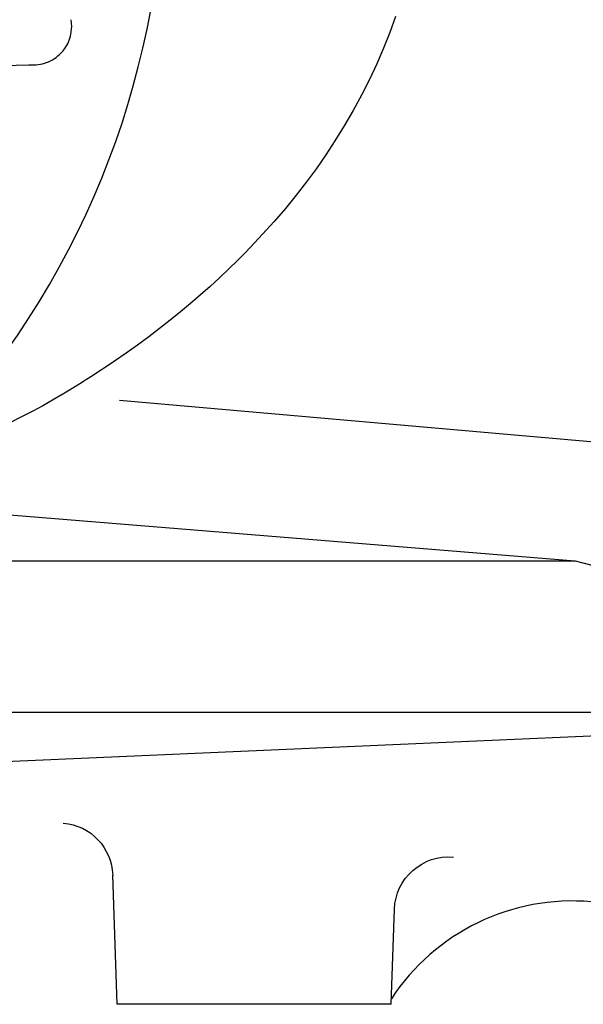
# Model space of a CAD drawing. Extents: x 634 to 2541, y 521 to 1479.
# Tile 3 of 12: x 942 to 994, y 894 to 985. Entities that reach past the tile are written whole.
import ezdxf

# ---------------------------------------------------------------- set-up
doc = ezdxf.new("R2010")
doc.units = 0
doc.header["$LTSCALE"] = 10
doc.layers.get('0').update_dxf_attribs({"linetype": 'CONTINUOUS'})

msp = doc.modelspace()

# ---------------------------------------------------------------- linework, layer by layer
at = {"linetype": 'CONTINUOUS'}
for p, q in [((1065.74, 939.81), (951.551, 949.8)), ((1065.74, 939.81), (951.551, 949.8)), ((932.061, 940.001), (993.645, 935.001)), ((932.061, 940.001), (993.645, 935.001)), ((847.89, 935.001), (993.645, 935.001)), ((847.89, 935.001), (993.645, 935.001)), ((993.645, 935.001), (1045.055, 921.001)), ((993.645, 935.001), (1045.055, 921.001)), ((847.89, 921.001), (1045.055, 921.001)), ((847.89, 921.001), (1045.055, 921.001)), ((1045.055, 921.001), (932.061, 916.001)), ((1045.055, 921.001), (932.061, 916.001)), ((951.351, 894), (950.933, 905.947)), ((951.351, 894), (950.933, 905.947)), ((976.651, 894), (976.958, 902.796)), ((976.651, 894), (976.958, 902.796)), ((976.651, 894), (951.351, 894)), ((976.651, 894), (951.351, 894))]:
    msp.add_line(p, q, dxfattribs=at)
for points in [[(943.686, 980.825, 0), (943.872, 980.834, 0), (944.06, 980.853, 0), (944.25, 980.883, 0), (944.44, 980.924, 0), (944.631, 980.975, 0), (944.82, 981.038, 0), (945.007, 981.112, 0), (945.191, 981.198, 0), (945.371, 981.294, 0), (945.546, 981.402, 0), (945.716, 981.52, 0), (945.878, 981.647, 0), (946.032, 981.784, 0), (946.179, 981.93, 0), (946.316, 982.083, 0), (946.512, 982.339, 0), (946.666, 982.58, 0), (946.774, 982.781, 0), (946.92, 983.114, 0), (946.983, 983.295, 0), (947.035, 983.477, 0), (947.108, 983.837, 0), (947.141, 984.147, 0), (947.148, 984.359, 0), (947.133, 984.689, 0), (947.092, 985, 0)], [(943.686, 980.825, 0), (943.872, 980.834, 0), (944.06, 980.853, 0), (944.25, 980.883, 0), (944.44, 980.924, 0), (944.631, 980.975, 0), (944.82, 981.038, 0), (945.007, 981.112, 0), (945.191, 981.198, 0), (945.371, 981.294, 0), (945.546, 981.402, 0), (945.716, 981.52, 0), (945.878, 981.647, 0), (946.032, 981.784, 0), (946.179, 981.93, 0), (946.316, 982.083, 0), (946.512, 982.339, 0), (946.666, 982.58, 0), (946.774, 982.781, 0), (946.92, 983.114, 0), (946.983, 983.295, 0), (947.035, 983.477, 0), (947.108, 983.837, 0), (947.141, 984.147, 0), (947.148, 984.359, 0), (947.133, 984.689, 0), (947.092, 985, 0)], [(943.686, 980.825, 0), (943.872, 980.834, 0), (944.06, 980.853, 0), (944.25, 980.883, 0), (944.44, 980.924, 0), (944.631, 980.975, 0), (944.82, 981.038, 0), (945.007, 981.112, 0), (945.191, 981.198, 0), (945.371, 981.294, 0), (945.546, 981.402, 0), (945.716, 981.52, 0), (945.878, 981.647, 0), (946.032, 981.784, 0), (946.179, 981.93, 0), (946.316, 982.083, 0), (946.512, 982.339, 0), (946.666, 982.58, 0), (946.774, 982.781, 0), (946.92, 983.114, 0), (946.983, 983.295, 0), (947.035, 983.477, 0), (947.108, 983.837, 0), (947.141, 984.147, 0), (947.148, 984.359, 0), (947.133, 984.689, 0), (947.092, 985, 0)], [(943.686, 980.825, 0), (943.872, 980.834, 0), (944.06, 980.853, 0), (944.25, 980.883, 0), (944.44, 980.924, 0), (944.631, 980.975, 0), (944.82, 981.038, 0), (945.007, 981.112, 0), (945.191, 981.198, 0), (945.371, 981.294, 0), (945.546, 981.402, 0), (945.716, 981.52, 0), (945.878, 981.647, 0), (946.032, 981.784, 0), (946.179, 981.93, 0), (946.316, 982.083, 0), (946.512, 982.339, 0), (946.666, 982.58, 0), (946.774, 982.781, 0), (946.92, 983.114, 0), (946.983, 983.295, 0), (947.035, 983.477, 0), (947.108, 983.837, 0), (947.141, 984.147, 0), (947.148, 984.359, 0), (947.133, 984.689, 0), (947.092, 985, 0)], [(977.039, 985.305, 0), (976.513, 983.831, 0), (975.938, 982.366, 0), (975.313, 980.91, 0), (974.638, 979.463, 0), (973.915, 978.027, 0), (973.143, 976.603, 0), (972.323, 975.19, 0), (971.455, 973.789, 0), (970.619, 972.52, 0), (969.744, 971.262, 0), (968.829, 970.017, 0), (967.875, 968.783, 0), (966.882, 967.563, 0), (965.85, 966.357, 0), (964.78, 965.164, 0), (963.665, 963.978, 0), (963.07, 963.366, 0), (962.48, 962.771, 0), (961.636, 961.944, 0), (960.794, 961.147, 0), (959.928, 960.354, 0), (959.039, 959.564, 0), (958.127, 958.778, 0), (957.193, 957.998, 0), (956.238, 957.224, 0), (955.264, 956.458, 0), (954.257, 955.691, 0), (953.232, 954.934, 0), (952.188, 954.187, 0), (951.111, 953.442, 0), (950.327, 952.914, 0), (949.565, 952.41, 0), (949.061, 952.081, 0), (948.525, 951.738, 0), (948.223, 951.549, 0), (947.887, 951.341, 0), (947.881, 951.337, 0), (947.876, 951.334, 0), (947.87, 951.33, 0), (947.865, 951.327, 0), (947.859, 951.324, 0), (947.854, 951.32, 0), (947.848, 951.317, 0), (947.842, 951.313, 0), (947.837, 951.31, 0), (947.831, 951.306, 0), (947.826, 951.303, 0), (947.82, 951.3, 0), (947.814, 951.296, 0), (947.809, 951.293, 0), (947.803, 951.289, 0), (947.798, 951.286, 0), (947.792, 951.282, 0), (947.786, 951.279, 0), (947.781, 951.275, 0), (947.775, 951.272, 0), (947.769, 951.268, 0), (947.764, 951.265, 0), (947.758, 951.261, 0), (947.752, 951.258, 0), (947.747, 951.254, 0), (947.741, 951.251, 0), (947.735, 951.247, 0), (947.73, 951.244, 0), (947.724, 951.24, 0), (947.718, 951.237, 0), (947.712, 951.233, 0), (947.707, 951.23, 0), (947.701, 951.226, 0), (947.695, 951.223, 0), (947.69, 951.219, 0), (947.684, 951.216, 0), (947.678, 951.212, 0), (947.672, 951.209, 0), (947.667, 951.205, 0), (947.661, 951.202, 0), (947.655, 951.198, 0), (947.649, 951.195, 0), (947.644, 951.191, 0), (947.638, 951.188, 0), (947.632, 951.184, 0), (947.626, 951.181, 0), (947.62, 951.177, 0), (947.615, 951.173, 0), (947.609, 951.17, 0), (947.603, 951.166, 0), (947.597, 951.163, 0), (947.592, 951.159, 0), (947.586, 951.156, 0), (947.58, 951.152, 0), (947.574, 951.149, 0), (947.568, 951.145, 0), (947.563, 951.142, 0), (947.557, 951.138, 0), (947.551, 951.134, 0), (947.545, 951.131, 0), (947.539, 951.127, 0), (947.534, 951.124, 0), (947.528, 951.12, 0), (947.522, 951.117, 0), (947.516, 951.113, 0), (947.51, 951.11, 0), (947.505, 951.106, 0), (947.499, 951.102, 0), (947.493, 951.099, 0), (947.487, 951.095, 0), (947.481, 951.092, 0), (947.475, 951.088, 0), (947.47, 951.085, 0), (947.464, 951.081, 0), (947.458, 951.078, 0), (947.452, 951.074, 0), (947.446, 951.07, 0), (947.441, 951.067, 0), (947.435, 951.063, 0), (947.429, 951.06, 0), (947.423, 951.056, 0), (947.417, 951.053, 0), (947.412, 951.049, 0), (947.406, 951.046, 0), (947.4, 951.042, 0), (947.394, 951.039, 0), (947.388, 951.035, 0), (947.383, 951.031, 0), (947.377, 951.028, 0), (947.371, 951.024, 0), (947.365, 951.021, 0), (947.359, 951.017, 0), (947.354, 951.014, 0), (947.348, 951.01, 0), (947.342, 951.007, 0), (947.336, 951.003, 0), (947.33, 951, 0), (947.325, 950.996, 0), (947.319, 950.993, 0), (947.313, 950.989, 0), (947.307, 950.986, 0), (947.302, 950.982, 0), (947.296, 950.979, 0), (947.29, 950.975, 0), (947.284, 950.972, 0), (947.279, 950.968, 0), (947.273, 950.965, 0), (947.267, 950.961, 0), (947.261, 950.958, 0), (947.256, 950.954, 0), (947.25, 950.951, 0), (947.244, 950.947, 0), (947.238, 950.944, 0), (947.233, 950.94, 0), (947.227, 950.937, 0), (947.221, 950.933, 0), (947.216, 950.93, 0), (947.21, 950.926, 0), (947.204, 950.923, 0), (947.199, 950.919, 0), (947.193, 950.916, 0), (947.187, 950.912, 0), (947.182, 950.909, 0), (947.176, 950.905, 0), (947.17, 950.902, 0), (947.165, 950.899, 0), (947.159, 950.895, 0), (947.153, 950.892, 0), (947.148, 950.888, 0), (947.142, 950.885, 0), (947.136, 950.881, 0), (947.131, 950.878, 0), (947.125, 950.875, 0), (947.12, 950.871, 0), (947.114, 950.868, 0), (947.108, 950.864, 0), (947.103, 950.861, 0), (947.097, 950.858, 0), (947.092, 950.854, 0), (947.086, 950.851, 0), (947.081, 950.848, 0), (947.075, 950.844, 0), (947.07, 950.841, 0), (947.064, 950.837, 0), (947.059, 950.834, 0), (947.053, 950.831, 0), (947.048, 950.827, 0), (947.042, 950.824, 0), (947.037, 950.821, 0), (947.031, 950.817, 0), (947.026, 950.814, 0), (947.02, 950.811, 0), (947.015, 950.808, 0), (947.009, 950.804, 0), (947.004, 950.801, 0), (946.999, 950.798, 0), (946.993, 950.794, 0), (946.988, 950.791, 0), (946.982, 950.788, 0), (946.977, 950.785, 0), (946.972, 950.781, 0), (946.966, 950.778, 0), (946.961, 950.775, 0), (946.956, 950.772, 0), (946.95, 950.768, 0), (946.945, 950.765, 0), (946.94, 950.762, 0), (946.934, 950.759, 0), (946.929, 950.755, 0), (946.924, 950.752, 0), (946.919, 950.749, 0), (946.913, 950.746, 0), (946.908, 950.743, 0), (946.903, 950.74, 0), (946.898, 950.736, 0), (946.893, 950.733, 0), (946.887, 950.73, 0), (946.882, 950.727, 0), (946.877, 950.724, 0), (946.872, 950.721, 0), (946.867, 950.718, 0), (946.862, 950.715, 0), (946.857, 950.711, 0), (946.851, 950.708, 0), (946.846, 950.705, 0), (946.841, 950.702, 0), (946.836, 950.699, 0), (946.831, 950.696, 0), (946.826, 950.693, 0), (946.821, 950.69, 0), (946.816, 950.687, 0), (946.811, 950.684, 0), (946.806, 950.681, 0), (946.801, 950.678, 0), (946.796, 950.675, 0), (946.791, 950.672, 0), (946.786, 950.669, 0), (946.782, 950.666, 0), (946.777, 950.663, 0), (946.772, 950.66, 0), (946.767, 950.657, 0), (946.762, 950.654, 0), (946.757, 950.651, 0), (946.752, 950.648, 0), (946.748, 950.645, 0), (946.743, 950.643, 0), (946.738, 950.64, 0), (946.733, 950.637, 0), (946.729, 950.634, 0), (946.724, 950.631, 0), (946.719, 950.628, 0), (946.714, 950.625, 0), (946.71, 950.623, 0), (946.705, 950.62, 0), (946.701, 950.617, 0), (946.696, 950.614, 0), (946.691, 950.611, 0), (946.687, 950.609, 0), (946.682, 950.606, 0), (946.678, 950.603, 0), (946.673, 950.6, 0), (946.669, 950.598, 0), (946.664, 950.595, 0), (946.66, 950.592, 0), (946.655, 950.589, 0), (946.651, 950.587, 0), (946.646, 950.584, 0), (946.642, 950.581, 0), (946.637, 950.579, 0), (946.633, 950.576, 0), (946.629, 950.573, 0), (946.624, 950.571, 0), (946.62, 950.568, 0), (946.616, 950.566, 0), (946.611, 950.563, 0), (946.607, 950.56, 0), (946.603, 950.558, 0), (946.599, 950.555, 0), (946.594, 950.553, 0), (946.59, 950.55, 0), (946.586, 950.548, 0), (946.582, 950.545, 0), (946.578, 950.543, 0), (946.574, 950.54, 0), (946.57, 950.538, 0), (946.566, 950.535, 0), (946.562, 950.533, 0), (946.557, 950.53, 0), (946.553, 950.528, 0), (946.549, 950.525, 0), (946.546, 950.523, 0), (946.542, 950.521, 0), (946.538, 950.518, 0), (946.534, 950.516, 0), (946.53, 950.514, 0), (946.526, 950.511, 0), (946.522, 950.509, 0), (946.518, 950.507, 0), (946.515, 950.504, 0), (946.511, 950.502, 0), (946.507, 950.5, 0), (946.503, 950.498, 0), (946.5, 950.495, 0), (946.496, 950.493, 0), (946.492, 950.491, 0), (946.489, 950.489, 0), (946.485, 950.486, 0), (946.481, 950.484, 0), (946.478, 950.482, 0), (946.474, 950.48, 0), (946.471, 950.478, 0), (946.467, 950.476, 0), (946.464, 950.474, 0), (946.46, 950.472, 0), (946.457, 950.469, 0), (946.453, 950.467, 0), (946.45, 950.465, 0), (946.447, 950.463, 0), (946.443, 950.461, 0), (946.44, 950.459, 0), (946.437, 950.457, 0), (946.433, 950.455, 0), (946.43, 950.453, 0), (946.427, 950.451, 0), (946.424, 950.45, 0), (946.421, 950.448, 0), (946.417, 950.446, 0), (946.414, 950.444, 0), (946.411, 950.442, 0), (946.408, 950.44, 0), (946.405, 950.438, 0), (946.402, 950.436, 0), (946.399, 950.435, 0), (946.396, 950.433, 0), (946.393, 950.431, 0), (946.39, 950.429, 0), (946.387, 950.428, 0), (946.384, 950.426, 0), (946.382, 950.424, 0), (946.379, 950.422, 0), (946.376, 950.421, 0), (946.373, 950.419, 0), (946.371, 950.417, 0), (946.368, 950.416, 0), (946.365, 950.414, 0), (946.362, 950.413, 0), (946.36, 950.411, 0), (946.357, 950.409, 0), (946.355, 950.408, 0), (946.352, 950.406, 0), (946.35, 950.405, 0), (946.347, 950.403, 0), (946.345, 950.402, 0), (946.342, 950.4, 0), (946.34, 950.399, 0), (946.337, 950.397, 0), (946.335, 950.396, 0), (946.333, 950.395, 0), (946.331, 950.393, 0), (946.328, 950.392, 0), (946.326, 950.391, 0), (946.324, 950.389, 0), (946.322, 950.388, 0), (946.319, 950.387, 0), (946.317, 950.385, 0), (946.315, 950.384, 0), (946.313, 950.383, 0), (946.311, 950.382, 0), (946.309, 950.38, 0), (946.307, 950.379, 0), (946.305, 950.378, 0), (946.303, 950.377, 0), (946.301, 950.376, 0), (946.3, 950.375, 0), (946.298, 950.374, 0), (946.296, 950.373, 0), (946.294, 950.371, 0), (946.293, 950.37, 0), (946.291, 950.369, 0), (946.289, 950.368, 0), (946.288, 950.367, 0), (946.286, 950.366, 0), (946.284, 950.366, 0), (946.283, 950.365, 0), (946.281, 950.364, 0), (946.28, 950.363, 0), (946.278, 950.362, 0), (946.277, 950.361, 0), (946.276, 950.36, 0), (946.274, 950.359, 0), (946.273, 950.359, 0), (946.272, 950.358, 0), (946.27, 950.357, 0), (946.269, 950.356, 0), (946.268, 950.356, 0), (946.267, 950.355, 0), (946.266, 950.354, 0), (946.265, 950.354, 0), (946.264, 950.353, 0), (946.263, 950.352, 0), (946.262, 950.352, 0), (946.261, 950.351, 0), (946.26, 950.351, 0), (946.259, 950.35, 0), (946.258, 950.35, 0), (946.257, 950.349, 0), (946.256, 950.349, 0), (946.256, 950.348, 0), (946.255, 950.348, 0), (946.254, 950.347, 0), (946.254, 950.347, 0), (946.253, 950.347, 0), (946.252, 950.346, 0), (946.252, 950.346, 0), (946.251, 950.346, 0), (946.251, 950.345, 0), (946.25, 950.345, 0), (946.25, 950.345, 0), (946.25, 950.345, 0), (946.249, 950.345, 0), (946.249, 950.344, 0), (946.249, 950.344, 0), (946.248, 950.344, 0), (946.248, 950.344, 0), (946.248, 950.344, 0), (946.248, 950.344, 0), (946.248, 950.344, 0), (946.248, 950.344, 0), (946.248, 950.344, 0), (946.248, 950.344, 0), (946.248, 950.344, 0), (946.248, 950.344, 0), (946.248, 950.344, 0), (946.249, 950.344, 0), (946.249, 950.344, 0), (946.249, 950.345, 0), (946.249, 950.345, 0), (946.25, 950.345, 0), (946.25, 950.345, 0), (946.251, 950.345, 0)], [(977.039, 985.305, 0), (976.513, 983.831, 0), (975.938, 982.366, 0), (975.313, 980.91, 0), (974.638, 979.463, 0), (973.915, 978.027, 0), (973.143, 976.603, 0), (972.323, 975.19, 0), (971.455, 973.789, 0), (970.619, 972.52, 0), (969.744, 971.262, 0), (968.829, 970.017, 0), (967.875, 968.783, 0), (966.882, 967.563, 0), (965.85, 966.357, 0), (964.78, 965.164, 0), (963.665, 963.978, 0), (963.07, 963.366, 0), (962.48, 962.771, 0), (961.636, 961.944, 0), (960.794, 961.147, 0), (959.928, 960.354, 0), (959.039, 959.564, 0), (958.127, 958.778, 0), (957.193, 957.998, 0), (956.238, 957.224, 0), (955.264, 956.458, 0), (954.257, 955.691, 0), (953.232, 954.934, 0), (952.188, 954.187, 0), (951.111, 953.442, 0), (950.327, 952.914, 0), (949.565, 952.41, 0), (949.061, 952.081, 0), (948.525, 951.738, 0), (948.223, 951.549, 0), (947.887, 951.341, 0), (947.881, 951.337, 0), (947.876, 951.334, 0), (947.87, 951.33, 0), (947.865, 951.327, 0), (947.859, 951.324, 0), (947.854, 951.32, 0), (947.848, 951.317, 0), (947.842, 951.313, 0), (947.837, 951.31, 0), (947.831, 951.306, 0), (947.826, 951.303, 0), (947.82, 951.3, 0), (947.814, 951.296, 0), (947.809, 951.293, 0), (947.803, 951.289, 0), (947.798, 951.286, 0), (947.792, 951.282, 0), (947.786, 951.279, 0), (947.781, 951.275, 0), (947.775, 951.272, 0), (947.769, 951.268, 0), (947.764, 951.265, 0), (947.758, 951.261, 0), (947.752, 951.258, 0), (947.747, 951.254, 0), (947.741, 951.251, 0), (947.735, 951.247, 0), (947.73, 951.244, 0), (947.724, 951.24, 0), (947.718, 951.237, 0), (947.712, 951.233, 0), (947.707, 951.23, 0), (947.701, 951.226, 0), (947.695, 951.223, 0), (947.69, 951.219, 0), (947.684, 951.216, 0), (947.678, 951.212, 0), (947.672, 951.209, 0), (947.667, 951.205, 0), (947.661, 951.202, 0), (947.655, 951.198, 0), (947.649, 951.195, 0), (947.644, 951.191, 0), (947.638, 951.188, 0), (947.632, 951.184, 0), (947.626, 951.181, 0), (947.62, 951.177, 0), (947.615, 951.173, 0), (947.609, 951.17, 0), (947.603, 951.166, 0), (947.597, 951.163, 0), (947.592, 951.159, 0), (947.586, 951.156, 0), (947.58, 951.152, 0), (947.574, 951.149, 0), (947.568, 951.145, 0), (947.563, 951.142, 0), (947.557, 951.138, 0), (947.551, 951.134, 0), (947.545, 951.131, 0), (947.539, 951.127, 0), (947.534, 951.124, 0), (947.528, 951.12, 0), (947.522, 951.117, 0), (947.516, 951.113, 0), (947.51, 951.11, 0), (947.505, 951.106, 0), (947.499, 951.102, 0), (947.493, 951.099, 0), (947.487, 951.095, 0), (947.481, 951.092, 0), (947.475, 951.088, 0), (947.47, 951.085, 0), (947.464, 951.081, 0), (947.458, 951.078, 0), (947.452, 951.074, 0), (947.446, 951.07, 0), (947.441, 951.067, 0), (947.435, 951.063, 0), (947.429, 951.06, 0), (947.423, 951.056, 0), (947.417, 951.053, 0), (947.412, 951.049, 0), (947.406, 951.046, 0), (947.4, 951.042, 0), (947.394, 951.039, 0), (947.388, 951.035, 0), (947.383, 951.031, 0), (947.377, 951.028, 0), (947.371, 951.024, 0), (947.365, 951.021, 0), (947.359, 951.017, 0), (947.354, 951.014, 0), (947.348, 951.01, 0), (947.342, 951.007, 0), (947.336, 951.003, 0), (947.33, 951, 0), (947.325, 950.996, 0), (947.319, 950.993, 0), (947.313, 950.989, 0), (947.307, 950.986, 0), (947.302, 950.982, 0), (947.296, 950.979, 0), (947.29, 950.975, 0), (947.284, 950.972, 0), (947.279, 950.968, 0), (947.273, 950.965, 0), (947.267, 950.961, 0), (947.261, 950.958, 0), (947.256, 950.954, 0), (947.25, 950.951, 0), (947.244, 950.947, 0), (947.238, 950.944, 0), (947.233, 950.94, 0), (947.227, 950.937, 0), (947.221, 950.933, 0), (947.216, 950.93, 0), (947.21, 950.926, 0), (947.204, 950.923, 0), (947.199, 950.919, 0), (947.193, 950.916, 0), (947.187, 950.912, 0), (947.182, 950.909, 0), (947.176, 950.905, 0), (947.17, 950.902, 0), (947.165, 950.899, 0), (947.159, 950.895, 0), (947.153, 950.892, 0), (947.148, 950.888, 0), (947.142, 950.885, 0), (947.136, 950.881, 0), (947.131, 950.878, 0), (947.125, 950.875, 0), (947.12, 950.871, 0), (947.114, 950.868, 0), (947.108, 950.864, 0), (947.103, 950.861, 0), (947.097, 950.858, 0), (947.092, 950.854, 0), (947.086, 950.851, 0), (947.081, 950.848, 0), (947.075, 950.844, 0), (947.07, 950.841, 0), (947.064, 950.837, 0), (947.059, 950.834, 0), (947.053, 950.831, 0), (947.048, 950.827, 0), (947.042, 950.824, 0), (947.037, 950.821, 0), (947.031, 950.817, 0), (947.026, 950.814, 0), (947.02, 950.811, 0), (947.015, 950.808, 0), (947.009, 950.804, 0), (947.004, 950.801, 0), (946.999, 950.798, 0), (946.993, 950.794, 0), (946.988, 950.791, 0), (946.982, 950.788, 0), (946.977, 950.785, 0), (946.972, 950.781, 0), (946.966, 950.778, 0), (946.961, 950.775, 0), (946.956, 950.772, 0), (946.95, 950.768, 0), (946.945, 950.765, 0), (946.94, 950.762, 0), (946.934, 950.759, 0), (946.929, 950.755, 0), (946.924, 950.752, 0), (946.919, 950.749, 0), (946.913, 950.746, 0), (946.908, 950.743, 0), (946.903, 950.74, 0), (946.898, 950.736, 0), (946.893, 950.733, 0), (946.887, 950.73, 0), (946.882, 950.727, 0), (946.877, 950.724, 0), (946.872, 950.721, 0), (946.867, 950.718, 0), (946.862, 950.715, 0), (946.857, 950.711, 0), (946.851, 950.708, 0), (946.846, 950.705, 0), (946.841, 950.702, 0), (946.836, 950.699, 0), (946.831, 950.696, 0), (946.826, 950.693, 0), (946.821, 950.69, 0), (946.816, 950.687, 0), (946.811, 950.684, 0), (946.806, 950.681, 0), (946.801, 950.678, 0), (946.796, 950.675, 0), (946.791, 950.672, 0), (946.786, 950.669, 0), (946.782, 950.666, 0), (946.777, 950.663, 0), (946.772, 950.66, 0), (946.767, 950.657, 0), (946.762, 950.654, 0), (946.757, 950.651, 0), (946.752, 950.648, 0), (946.748, 950.645, 0), (946.743, 950.643, 0), (946.738, 950.64, 0), (946.733, 950.637, 0), (946.729, 950.634, 0), (946.724, 950.631, 0), (946.719, 950.628, 0), (946.714, 950.625, 0), (946.71, 950.623, 0), (946.705, 950.62, 0), (946.701, 950.617, 0), (946.696, 950.614, 0), (946.691, 950.611, 0), (946.687, 950.609, 0), (946.682, 950.606, 0), (946.678, 950.603, 0), (946.673, 950.6, 0), (946.669, 950.598, 0), (946.664, 950.595, 0), (946.66, 950.592, 0), (946.655, 950.589, 0), (946.651, 950.587, 0), (946.646, 950.584, 0), (946.642, 950.581, 0), (946.637, 950.579, 0), (946.633, 950.576, 0), (946.629, 950.573, 0), (946.624, 950.571, 0), (946.62, 950.568, 0), (946.616, 950.566, 0), (946.611, 950.563, 0), (946.607, 950.56, 0), (946.603, 950.558, 0), (946.599, 950.555, 0), (946.594, 950.553, 0), (946.59, 950.55, 0), (946.586, 950.548, 0), (946.582, 950.545, 0), (946.578, 950.543, 0), (946.574, 950.54, 0), (946.57, 950.538, 0), (946.566, 950.535, 0), (946.562, 950.533, 0), (946.557, 950.53, 0), (946.553, 950.528, 0), (946.549, 950.525, 0), (946.546, 950.523, 0), (946.542, 950.521, 0), (946.538, 950.518, 0), (946.534, 950.516, 0), (946.53, 950.514, 0), (946.526, 950.511, 0), (946.522, 950.509, 0), (946.518, 950.507, 0), (946.515, 950.504, 0), (946.511, 950.502, 0), (946.507, 950.5, 0), (946.503, 950.498, 0), (946.5, 950.495, 0), (946.496, 950.493, 0), (946.492, 950.491, 0), (946.489, 950.489, 0), (946.485, 950.486, 0), (946.481, 950.484, 0), (946.478, 950.482, 0), (946.474, 950.48, 0), (946.471, 950.478, 0), (946.467, 950.476, 0), (946.464, 950.474, 0), (946.46, 950.472, 0), (946.457, 950.469, 0), (946.453, 950.467, 0), (946.45, 950.465, 0), (946.447, 950.463, 0), (946.443, 950.461, 0), (946.44, 950.459, 0), (946.437, 950.457, 0), (946.433, 950.455, 0), (946.43, 950.453, 0), (946.427, 950.451, 0), (946.424, 950.45, 0), (946.421, 950.448, 0), (946.417, 950.446, 0), (946.414, 950.444, 0), (946.411, 950.442, 0), (946.408, 950.44, 0), (946.405, 950.438, 0), (946.402, 950.436, 0), (946.399, 950.435, 0), (946.396, 950.433, 0), (946.393, 950.431, 0), (946.39, 950.429, 0), (946.387, 950.428, 0), (946.384, 950.426, 0), (946.382, 950.424, 0), (946.379, 950.422, 0), (946.376, 950.421, 0), (946.373, 950.419, 0), (946.371, 950.417, 0), (946.368, 950.416, 0), (946.365, 950.414, 0), (946.362, 950.413, 0), (946.36, 950.411, 0), (946.357, 950.409, 0), (946.355, 950.408, 0), (946.352, 950.406, 0), (946.35, 950.405, 0), (946.347, 950.403, 0), (946.345, 950.402, 0), (946.342, 950.4, 0), (946.34, 950.399, 0), (946.337, 950.397, 0), (946.335, 950.396, 0), (946.333, 950.395, 0), (946.331, 950.393, 0), (946.328, 950.392, 0), (946.326, 950.391, 0), (946.324, 950.389, 0), (946.322, 950.388, 0), (946.319, 950.387, 0), (946.317, 950.385, 0), (946.315, 950.384, 0), (946.313, 950.383, 0), (946.311, 950.382, 0), (946.309, 950.38, 0), (946.307, 950.379, 0), (946.305, 950.378, 0), (946.303, 950.377, 0), (946.301, 950.376, 0), (946.3, 950.375, 0), (946.298, 950.374, 0), (946.296, 950.373, 0), (946.294, 950.371, 0), (946.293, 950.37, 0), (946.291, 950.369, 0), (946.289, 950.368, 0), (946.288, 950.367, 0), (946.286, 950.366, 0), (946.284, 950.366, 0), (946.283, 950.365, 0), (946.281, 950.364, 0), (946.28, 950.363, 0), (946.278, 950.362, 0), (946.277, 950.361, 0), (946.276, 950.36, 0), (946.274, 950.359, 0), (946.273, 950.359, 0), (946.272, 950.358, 0), (946.27, 950.357, 0), (946.269, 950.356, 0), (946.268, 950.356, 0), (946.267, 950.355, 0), (946.266, 950.354, 0), (946.265, 950.354, 0), (946.264, 950.353, 0), (946.263, 950.352, 0), (946.262, 950.352, 0), (946.261, 950.351, 0), (946.26, 950.351, 0), (946.259, 950.35, 0), (946.258, 950.35, 0), (946.257, 950.349, 0), (946.256, 950.349, 0), (946.256, 950.348, 0), (946.255, 950.348, 0), (946.254, 950.347, 0), (946.254, 950.347, 0), (946.253, 950.347, 0), (946.252, 950.346, 0), (946.252, 950.346, 0), (946.251, 950.346, 0), (946.251, 950.345, 0), (946.25, 950.345, 0), (946.25, 950.345, 0), (946.25, 950.345, 0), (946.249, 950.345, 0), (946.249, 950.344, 0), (946.249, 950.344, 0), (946.248, 950.344, 0), (946.248, 950.344, 0), (946.248, 950.344, 0), (946.248, 950.344, 0), (946.248, 950.344, 0), (946.248, 950.344, 0), (946.248, 950.344, 0), (946.248, 950.344, 0), (946.248, 950.344, 0), (946.248, 950.344, 0), (946.248, 950.344, 0), (946.249, 950.344, 0), (946.249, 950.344, 0), (946.249, 950.345, 0), (946.249, 950.345, 0), (946.25, 950.345, 0), (946.25, 950.345, 0), (946.251, 950.345, 0)], [(930.736, 980.515, 0), (932.47, 980.558, 0), (934.604, 980.611, 0), (936.575, 980.659, 0), (938.676, 980.709, 0), (940.858, 980.76, 0), (943.19, 980.814, 0), (943.686, 980.825, 0)], [(930.736, 980.515, 0), (932.47, 980.558, 0), (934.604, 980.611, 0), (936.575, 980.659, 0), (938.676, 980.709, 0), (940.858, 980.76, 0), (943.19, 980.814, 0), (943.686, 980.825, 0)], [(930.736, 980.515, 0), (932.47, 980.558, 0), (934.604, 980.611, 0), (936.575, 980.659, 0), (938.676, 980.709, 0), (940.858, 980.76, 0), (943.19, 980.814, 0), (943.686, 980.825, 0)], [(930.736, 980.515, 0), (932.47, 980.558, 0), (934.604, 980.611, 0), (936.575, 980.659, 0), (938.676, 980.709, 0), (940.858, 980.76, 0), (943.19, 980.814, 0), (943.686, 980.825, 0)], [(946.251, 950.345, 0), (945.368, 949.83, 0), (944.468, 949.324, 0), (943.553, 948.829, 0), (942.623, 948.344, 0), (941.364, 947.713, 0), (940.087, 947.102, 0), (938.793, 946.511, 0), (937.488, 945.941, 0), (936.174, 945.391, 0), (934.855, 944.863, 0)], [(946.251, 950.345, 0), (945.368, 949.83, 0), (944.468, 949.324, 0), (943.553, 948.829, 0), (942.623, 948.344, 0), (941.364, 947.713, 0), (940.087, 947.102, 0), (938.793, 946.511, 0), (937.488, 945.941, 0), (936.174, 945.391, 0), (934.855, 944.863, 0)]]:
    msp.add_polyline3d(points, dxfattribs=at)
for centre, radius, start, end in [((877.15, 999.984, 0), 78.559, 317.55, 42.647), ((877.15, 999.984, 0), 78.559, 317.55, 42.647), ((993.398, 883.551, 0), 20, 85, 146.7681), ((993.398, 883.551, 0), 20, 85, 146.7681)]:
    msp.add_arc(centre, radius, start, end, dxfattribs=at)
at = {"linetype": 'CONTINUOUS', "extrusion": (-3.24181e-24, -3.07636e-24, -1)}
msp.add_arc((-945.936, 905.773, 0), 5, 95, 178, dxfattribs=at)
msp.add_arc((-945.936, 905.773, 0), 5, 95, 178, dxfattribs=at)
at = {"linetype": 'CONTINUOUS', "extrusion": (-2.82321e-24, 3.19105e-24, -1)}
msp.add_arc((-981.955, 902.621, 0), 5, 2, 95, dxfattribs=at)
msp.add_arc((-981.955, 902.621, 0), 5, 2, 95, dxfattribs=at)

doc.saveas('drawing.dxf')
